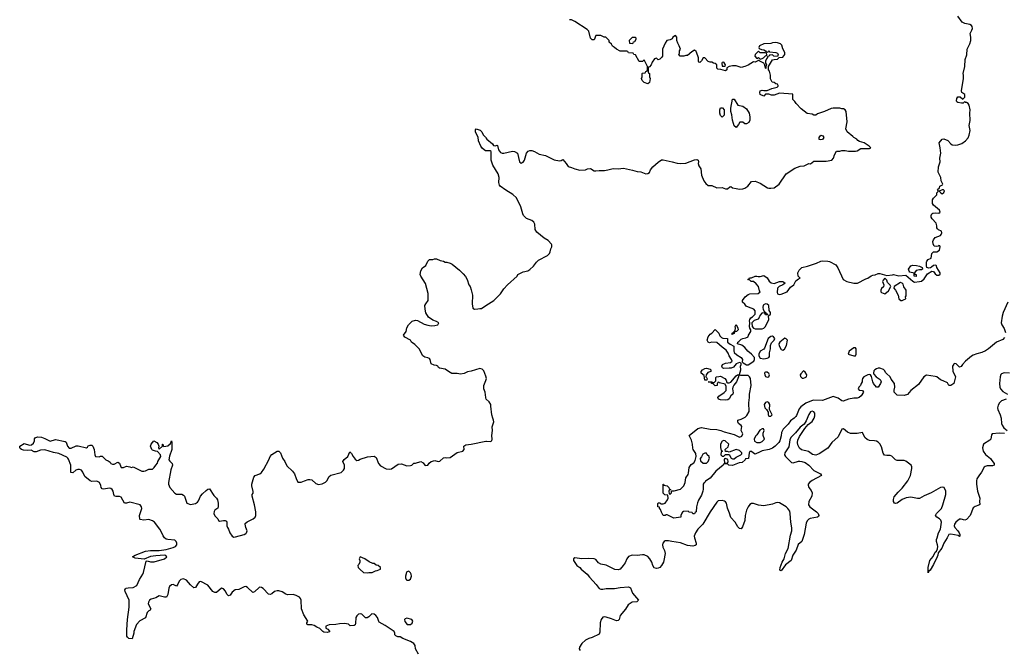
# Model space of a CAD drawing. Header units: inches. Extents: x 2221774 to 2440637, y 201306 to 357559.
# Tile 117 of 245: x 2284618 to 2295988, y 341633 to 348910. Entities that reach past the tile are written whole.
import ezdxf

# ---------------------------------------------------------------- set-up
doc = ezdxf.new("R2010")
doc.units = ezdxf.units.IN
doc.header["$MEASUREMENT"] = 0
doc.layers.add('C2384', color=7, linetype='Continuous')
doc.layers.add('C2394', color=7, linetype='Continuous')

msp = doc.modelspace()

# ---------------------------------------------------------------- linework, layer by layer
at = {"layer": 'C2384', "color": 5, "elevation": 60}
for points in [[(2290000, 347395), (2289995, 347395), (2289962, 347422), (2289942, 347450), (2289917, 347510), (2289913, 347553), (2289881, 347610), (2289880, 347640), (2289888, 347652), (2289934, 347634), (2289954, 347614), (2289970, 347582), (2289995, 347555), (2290000, 347548)], [(2290000, 344796), (2289979, 344859), (2289957, 344877), (2289930, 344885), (2289830, 344853), (2289790, 344846), (2289750, 344829), (2289710, 344821), (2289670, 344829), (2289610, 344828), (2289570, 344849), (2289530, 344879), (2289466, 344890), (2289455, 344895), (2289446, 344910), (2289430, 344918), (2289403, 344923), (2289370, 344938), (2289357, 344990), (2289350, 344999), (2289330, 345009), (2289296, 345016), (2289272, 345032), (2289229, 345110), (2289180, 345160), (2289142, 345190), (2289129, 345210), (2289066, 345246), (2289049, 345270), (2289079, 345310), (2289090, 345354), (2289109, 345390), (2289150, 345431), (2289190, 345442), (2289210, 345438), (2289290, 345396), (2289330, 345383), (2289370, 345379), (2289410, 345381), (2289446, 345390), (2289458, 345410), (2289430, 345428), (2289390, 345444), (2289339, 345479), (2289309, 345529), (2289299, 345570), (2289298, 345610), (2289307, 345630), (2289336, 345670), (2289335, 345750), (2289304, 345864), (2289249, 345950), (2289241, 345970), (2289249, 346010), (2289270, 346046), (2289306, 346074), (2289330, 346122), (2289350, 346142), (2289390, 346142), (2289409, 346151), (2289430, 346151), (2289474, 346130), (2289510, 346122), (2289530, 346112), (2289550, 346112), (2289590, 346102), (2289612, 346090), (2289698, 346018), (2289738, 345978), (2289765, 345945), (2289785, 345910), (2289805, 345850), (2289818, 345830), (2289830, 345794), (2289846, 345730), (2289842, 345630), (2289850, 345582), (2289870, 345571), (2289908, 345572), (2289930, 345578), (2289950, 345578), (2290000, 345610)], [(2290000, 344547), (2289999, 344550), (2289994, 344610), (2289979, 344650), (2289979, 344690), (2290000, 344746)], [(2289224, 341590), (2289189, 341650), (2289185, 341690), (2289169, 341710), (2289130, 341736), (2289042, 341770), (2289010, 341789), (2288986, 341790), (2288960, 341800), (2288949, 341810), (2288949, 341830), (2288942, 341850), (2288840, 341920), (2288770, 341958), (2288764, 341964), (2288749, 342010), (2288730, 342035), (2288710, 342049), (2288686, 342054), (2288650, 342018), (2288630, 342006), (2288610, 342006), (2288570, 342049), (2288550, 342054), (2288530, 342049), (2288511, 342030), (2288501, 342010), (2288497, 341943), (2288490, 341926), (2288480, 341920), (2288436, 341916), (2288413, 341933), (2288370, 341941), (2288310, 341937), (2288270, 341929), (2288190, 341928), (2288154, 341910), (2288154, 341890), (2288177, 341877), (2288195, 341855), (2288195, 341845), (2288170, 341839), (2288130, 341844), (2288118, 341850), (2288084, 341884), (2288050, 341899), (2288020, 341920), (2287990, 341927), (2287947, 341927), (2287935, 341935), (2287933, 341950), (2287944, 341970), (2287901, 342041), (2287873, 342110), (2287868, 342210), (2287862, 342230), (2287848, 342248), (2287810, 342267), (2287777, 342277), (2287710, 342272), (2287690, 342279), (2287647, 342307), (2287610, 342319), (2287590, 342319), (2287562, 342310), (2287530, 342285), (2287510, 342277), (2287490, 342279), (2287430, 342346), (2287410, 342359), (2287390, 342361), (2287383, 342357), (2287330, 342309), (2287310, 342301), (2287250, 342359), (2287230, 342369), (2287210, 342367), (2287150, 342336), (2287108, 342332), (2287070, 342304), (2287050, 342269), (2287030, 342261), (2287010, 342279), (2286995, 342315), (2286970, 342344), (2286950, 342349), (2286890, 342301), (2286870, 342301), (2286850, 342313), (2286790, 342383), (2286710, 342427), (2286690, 342423), (2286670, 342397), (2286650, 342359), (2286630, 342353), (2286590, 342390), (2286544, 342444), (2286510, 342457), (2286478, 342450), (2286459, 342430), (2286445, 342395), (2286430, 342375), (2286390, 342392), (2286370, 342389), (2286346, 342370), (2286339, 342350), (2286330, 342278), (2286313, 342247), (2286290, 342247), (2286230, 342263), (2286190, 342239), (2286135, 342225), (2286118, 342210), (2286105, 342190), (2286102, 342170), (2286131, 342110), (2286125, 342095), (2286110, 342088), (2286091, 342069), (2286070, 342008), (2286006, 341974), (2285968, 341932), (2285936, 341850), (2285935, 341830), (2285915, 341765), (2285878, 341770), (2285863, 341783), (2285856, 341796), (2285854, 341870), (2285864, 341990), (2285883, 342130), (2285884, 342210), (2285837, 342310), (2285834, 342330), (2285839, 342341), (2285848, 342350), (2285870, 342355), (2285930, 342359), (2285970, 342381), (2286001, 342450), (2286041, 342510), (2286049, 342530), (2286080, 342660), (2286090, 342665), (2286130, 342653), (2286170, 342655), (2286290, 342688), (2286317, 342710), (2286306, 342726), (2286291, 342731), (2286190, 342725), (2286130, 342715), (2286055, 342685), (2285950, 342695), (2285922, 342710), (2285950, 342730), (2286070, 342777), (2286130, 342783), (2286230, 342783), (2286310, 342797), (2286390, 342818), (2286417, 342830), (2286432, 342850), (2286433, 342870), (2286426, 342890), (2286410, 342904), (2286330, 342912), (2286310, 342917), (2286290, 342930), (2286273, 342953), (2286261, 342990), (2286236, 343030), (2286175, 343110), (2286150, 343127), (2286110, 343142), (2286050, 343136), (2286010, 343142), (2286006, 343146), (2286003, 343190), (2286027, 343270), (2286026, 343290), (2286010, 343310), (2285890, 343344), (2285850, 343329), (2285830, 343329), (2285790, 343401), (2285770, 343409), (2285730, 343407), (2285712, 343412), (2285705, 343430), (2285698, 343470), (2285685, 343490), (2285670, 343501), (2285650, 343504), (2285590, 343493), (2285570, 343495), (2285559, 343510), (2285555, 343534), (2285539, 343570), (2285510, 343583), (2285450, 343579), (2285430, 343589), (2285370, 343639), (2285349, 343690), (2285330, 343712), (2285310, 343719), (2285290, 343719), (2285265, 343710), (2285230, 343682), (2285210, 343686), (2285207, 343770), (2285180, 343839), (2285172, 343852), (2285161, 343861), (2285070, 343904), (2285010, 343916), (2284910, 343948), (2284859, 343941), (2284810, 343924), (2284785, 343925), (2284750, 343944), (2284710, 343939), (2284662, 343942), (2284638, 343950), (2284623, 343963), (2284618, 343970), (2284618, 343990), (2284670, 344019), (2284730, 344002), (2284755, 344005), (2284778, 344022), (2284789, 344050), (2284790, 344074), (2284796, 344084), (2284824, 344096), (2284869, 344091), (2284910, 344079), (2284970, 344047), (2285030, 344066), (2285143, 344043), (2285154, 344034), (2285171, 343990), (2285190, 343966), (2285214, 343966), (2285270, 343993), (2285292, 343992), (2285390, 343971), (2285402, 343978), (2285410, 343992), (2285430, 344002), (2285450, 344002), (2285462, 343990), (2285472, 343968), (2285478, 343950), (2285485, 343890), (2285494, 343870), (2285535, 343865), (2285550, 343872), (2285570, 343872), (2285614, 343830), (2285640, 343820), (2285663, 343803), (2285672, 343790), (2285690, 343781), (2285710, 343781), (2285750, 343805), (2285771, 343791), (2285784, 343750), (2285790, 343744), (2285817, 343743), (2285850, 343758), (2285890, 343752), (2285910, 343742), (2285930, 343751), (2286030, 343702), (2286050, 343702), (2286070, 343705), (2286110, 343725), (2286150, 343725), (2286170, 343741), (2286190, 343771), (2286209, 343791), (2286215, 343810), (2286249, 343870), (2286243, 343890), (2286210, 343929), (2286186, 343930), (2286150, 343942), (2286142, 343950), (2286129, 343990), (2286138, 344010), (2286168, 344050), (2286202, 344030), (2286218, 344010), (2286225, 343990), (2286222, 343970), (2286230, 343954), (2286266, 343990), (2286266, 344010), (2286270, 344012), (2286273, 343993), (2286284, 343984), (2286330, 343991), (2286359, 344021), (2286370, 344052), (2286376, 344030), (2286373, 343950), (2286346, 343874), (2286342, 343830), (2286350, 343816), (2286379, 343790), (2286382, 343770), (2286363, 343717), (2286336, 343570), (2286335, 343550), (2286351, 343510), (2286410, 343445), (2286430, 343436), (2286490, 343435), (2286510, 343423), (2286522, 343410), (2286548, 343330), (2286590, 343317), (2286650, 343328), (2286670, 343342), (2286682, 343358), (2286707, 343410), (2286730, 343437), (2286770, 343476), (2286790, 343491), (2286810, 343498), (2286861, 343421), (2286891, 343390), (2286901, 343370), (2286911, 343331), (2286911, 343290), (2286905, 343275), (2286871, 343250), (2286865, 343235), (2286861, 343210), (2286870, 343186), (2286905, 343150), (2286912, 343132), (2286925, 343125), (2286970, 343131), (2286990, 343131), (2287005, 343125), (2287011, 343111), (2287011, 343071), (2287018, 343050), (2287031, 343031), (2287044, 342990), (2287071, 342950), (2287090, 342939), (2287110, 342941), (2287210, 342968), (2287230, 342979), (2287238, 342990), (2287243, 343010), (2287228, 343050), (2287221, 343090), (2287223, 343097), (2287243, 343117), (2287314, 343150), (2287337, 343170), (2287346, 343190), (2287345, 343230), (2287329, 343310), (2287301, 343410), (2287304, 343430), (2287313, 343447), (2287313, 343467), (2287298, 343530), (2287298, 343550), (2287321, 343630), (2287339, 343650), (2287390, 343671), (2287410, 343686), (2287436, 343724), (2287494, 343830), (2287510, 343871), (2287530, 343891), (2287590, 343931), (2287610, 343932), (2287630, 343912), (2287651, 343851), (2287678, 343810), (2287702, 343762), (2287770, 343702), (2287791, 343671), (2287810, 343614), (2287830, 343574), (2287870, 343572), (2287906, 343590), (2287950, 343603), (2287970, 343603), (2287990, 343599), (2288038, 343558), (2288070, 343545), (2288110, 343553), (2288150, 343574), (2288166, 343590), (2288190, 343638), (2288210, 343655), (2288330, 343685), (2288358, 343710), (2288368, 343730), (2288368, 343770), (2288349, 343811), (2288366, 343834), (2288409, 343870), (2288430, 343922), (2288450, 343905), (2288467, 343870), (2288490, 343839), (2288510, 343823), (2288530, 343827), (2288550, 343839), (2288633, 343867), (2288710, 343875), (2288736, 343856), (2288762, 343790), (2288783, 343763), (2288850, 343727), (2288890, 343724), (2288912, 343728), (2288990, 343781), (2289025, 343786), (2289090, 343763), (2289130, 343765), (2289146, 343770), (2289168, 343792), (2289190, 343791), (2289250, 343811), (2289278, 343798), (2289296, 343770), (2289305, 343765), (2289330, 343768), (2289346, 343794), (2289368, 343810), (2289410, 343824), (2289450, 343813), (2289470, 343817), (2289510, 343854), (2289530, 343859), (2289550, 343854), (2289590, 343859), (2289670, 343917), (2289735, 343930), (2289749, 343950), (2289746, 343990), (2289770, 344004), (2289830, 344011), (2290000, 344046)]]:
    msp.add_lwpolyline(points, dxfattribs=at)
for points in [[(2288548, 342712), (2288538, 342690), (2288547, 342670), (2288547, 342650), (2288535, 342624), (2288523, 342610), (2288527, 342590), (2288550, 342565), (2288590, 342531), (2288630, 342526), (2288651, 342531), (2288688, 342532), (2288728, 342552), (2288747, 342553), (2288786, 342570), (2288786, 342590), (2288758, 342610), (2288735, 342615), (2288710, 342634), (2288695, 342635), (2288654, 342654), (2288602, 342690)], [(2289110, 342548), (2289090, 342538), (2289085, 342530), (2289072, 342490), (2289072, 342470), (2289082, 342450), (2289090, 342442), (2289110, 342442), (2289130, 342454), (2289142, 342490), (2289139, 342510), (2289130, 342528)], [(2289090, 342004), (2289070, 341998), (2289062, 341990), (2289067, 341967), (2289092, 341932), (2289130, 341931), (2289150, 341946), (2289159, 341970), (2289148, 341990)]]:
    msp.add_lwpolyline(points, close=True, dxfattribs=at)
at = {"layer": 'C2394', "color": 5}
for points, elevation in [([(2295990, 345244), (2295970, 345221), (2295897, 345190), (2295804, 345110), (2295771, 345090), (2295730, 345068), (2295670, 345056), (2295630, 345040), (2295610, 345028), (2295539, 344970), (2295504, 344930), (2295490, 344907), (2295470, 344901), (2295430, 344938), (2295410, 344941), (2295404, 344936), (2295390, 344910), (2295393, 344853), (2295426, 344790), (2295405, 344710), (2295370, 344689), (2295348, 344688), (2295330, 344718), (2295283, 344743), (2295250, 344754), (2295208, 344788), (2295190, 344794), (2295090, 344806), (2295059, 344790), (2294998, 344702), (2294910, 344632), (2294870, 344584), (2294830, 344573), (2294750, 344579), (2294715, 344610), (2294714, 344634), (2294722, 344670), (2294718, 344710), (2294681, 344761), (2294669, 344790), (2294626, 344826), (2294617, 344837), (2294610, 344859), (2294594, 344874), (2294550, 344887), (2294530, 344887), (2294510, 344881), (2294491, 344870), (2294482, 344858), (2294477, 344830), (2294480, 344821), (2294508, 344788), (2294556, 344756), (2294563, 344743), (2294565, 344730), (2294558, 344710), (2294530, 344669), (2294510, 344669), (2294479, 344710), (2294469, 344730), (2294454, 344794), (2294442, 344810), (2294430, 344816), (2294410, 344813), (2294390, 344799), (2294365, 344790), (2294351, 344770), (2294345, 344750), (2294345, 344730), (2294336, 344710), (2294326, 344690), (2294306, 344670), (2294302, 344650), (2294310, 344634), (2294351, 344631), (2294361, 344610), (2294333, 344570), (2294310, 344550), (2294290, 344543), (2294250, 344541), (2294190, 344530), (2294128, 344508), (2294110, 344510), (2294070, 344541), (2294010, 344561), (2293890, 344515), (2293782, 344518), (2293697, 344483), (2293639, 344441), (2293620, 344420), (2293590, 344342), (2293581, 344330), (2293561, 344310), (2293518, 344282), (2293490, 344241), (2293436, 344184), (2293414, 344146), (2293410, 344106), (2293396, 344050), (2293385, 344030), (2293375, 344025), (2293341, 343990), (2293310, 343967), (2293272, 343950), (2293190, 343935), (2293170, 343922), (2293110, 343898), (2293090, 343906), (2293070, 343926), (2293050, 343926), (2293042, 343910), (2293033, 343847), (2292998, 343842), (2292994, 343830), (2292960, 343800), (2292925, 343795), (2292850, 343765), (2292806, 343770), (2292790, 343786), (2292750, 343786), (2292742, 343770), (2292658, 343702), (2292590, 343619), (2292537, 343583), (2292530, 343569), (2292518, 343562), (2292511, 343549), (2292511, 343491), (2292506, 343470), (2292490, 343422), (2292455, 343365), (2292445, 343335), (2292435, 343290), (2292430, 343229), (2292418, 343222), (2292410, 343209), (2292390, 343206), (2292382, 343222), (2292350, 343226), (2292338, 343238), (2292285, 343235), (2292272, 343228), (2292264, 343216), (2292252, 343190), (2292254, 343170), (2292170, 343158), (2292096, 343196), (2292084, 343196), (2292070, 343188), (2292050, 343189), (2292030, 343226), (2292019, 343259), (2292006, 343274), (2292006, 343286), (2291988, 343290), (2291987, 343327), (2291990, 343334), (2292010, 343334), (2292022, 343322), (2292050, 343322), (2292070, 343332), (2292098, 343370), (2292106, 343390), (2292102, 343422), (2292068, 343428), (2292048, 343448), (2292048, 343550), (2292054, 343550), (2292058, 343538), (2292094, 343530), (2292114, 343510), (2292118, 343498), (2292134, 343490), (2292134, 343486), (2292118, 343482), (2292114, 343470), (2292118, 343438), (2292130, 343434), (2292146, 343450), (2292146, 343474), (2292174, 343474), (2292249, 343491), (2292289, 343531), (2292304, 343570), (2292310, 343622), (2292337, 343663), (2292342, 343678), (2292350, 343742), (2292370, 343776), (2292402, 343798), (2292418, 343822), (2292429, 343870), (2292425, 343905), (2292395, 343950), (2292390, 343966), (2292389, 344010), (2292376, 344056), (2292358, 344098), (2292348, 344110), (2292450, 344194), (2292490, 344203), (2292590, 344186), (2292670, 344181), (2292714, 344170), (2292754, 344154), (2292870, 344122), (2292930, 344092), (2292955, 344105), (2292968, 344130), (2292948, 344170), (2292955, 344215), (2292949, 344229), (2292918, 344250), (2292909, 344270), (2292909, 344290), (2292950, 344299), (2292997, 344323), (2293016, 344344), (2293041, 344390), (2293039, 344490), (2293045, 344550), (2293044, 344590), (2293066, 344690), (2293058, 344770), (2293046, 344790), (2293030, 344804), (2292945, 344805), (2292932, 344808), (2292918, 344802), (2292918, 344790), (2292897, 344730), (2292865, 344694), (2292853, 344670), (2292850, 344650), (2292856, 344604), (2292851, 344590), (2292830, 344569), (2292810, 344534), (2292795, 344525), (2292770, 344521), (2292710, 344523), (2292689, 344530), (2292678, 344550), (2292690, 344564), (2292754, 344606), (2292776, 344630), (2292776, 344676), (2292765, 344705), (2292698, 344718), (2292690, 344726), (2292678, 344722), (2292672, 344708), (2292671, 344690), (2292650, 344686), (2292626, 344706), (2292608, 344710), (2292606, 344726), (2292568, 344732), (2292611, 344731), (2292622, 344722), (2292636, 344724), (2292658, 344742), (2292658, 344782), (2292666, 344790), (2292690, 344791), (2292710, 344797), (2292759, 344770), (2292775, 344750), (2292783, 344723), (2292790, 344718), (2292810, 344719), (2292830, 344726), (2292890, 344802), (2292906, 344810), (2292930, 344814), (2292946, 344870), (2292943, 344910), (2292949, 344930), (2292948, 344948), (2292930, 344955), (2292890, 344937), (2292861, 344899), (2292833, 344887), (2292810, 344889), (2292744, 344884), (2292734, 344894), (2292727, 344910), (2292733, 344930), (2292770, 344946), (2292827, 344953), (2292845, 344970), (2292839, 344990), (2292809, 345030), (2292800, 345060), (2292776, 345096), (2292729, 345130), (2292670, 345186), (2292610, 345189), (2292582, 345182), (2292567, 345187), (2292558, 345210), (2292569, 345250), (2292590, 345282), (2292609, 345291), (2292650, 345334), (2292690, 345294), (2292702, 345262), (2292722, 345242), (2292736, 345236), (2292791, 345231), (2292791, 345190), (2292824, 345164), (2292864, 345144), (2292863, 345090), (2292869, 345069), (2292901, 345041), (2292951, 345010), (2292966, 344990), (2292962, 344962), (2292971, 344950), (2293010, 344926), (2293030, 344927), (2293095, 344970), (2293103, 344990), (2293102, 345010), (2293070, 345049), (2293026, 345086), (2292990, 345129), (2292956, 345156), (2292906, 345170), (2292909, 345190), (2292924, 345196), (2292950, 345222), (2292969, 345231), (2293002, 345238), (2293029, 345251), (2293034, 345270), (2293059, 345310), (2293062, 345330), (2293049, 345350), (2293044, 345370), (2293049, 345410), (2293044, 345436), (2293048, 345450), (2293062, 345470), (2293079, 345481), (2293109, 345511), (2293109, 345550), (2293094, 345570), (2293032, 345592), (2293006, 345606), (2292990, 345629), (2292966, 345650), (2292966, 345670), (2292997, 345710), (2293030, 345737), (2293050, 345747), (2293146, 345750), (2293168, 345770), (2293161, 345781), (2293149, 345830), (2293123, 345863), (2293090, 345889), (2293066, 345890), (2293050, 345906), (2293026, 345910), (2293042, 345918), (2293046, 345930), (2293070, 345932), (2293109, 345951), (2293130, 345952), (2293145, 345945), (2293170, 345945), (2293210, 345958), (2293250, 345931), (2293271, 345891), (2293294, 345874), (2293330, 345867), (2293390, 345888), (2293430, 345887), (2293441, 345881), (2293458, 345870), (2293454, 345866), (2293432, 345850), (2293388, 345832), (2293367, 345810), (2293363, 345763), (2293370, 345745), (2293390, 345739), (2293410, 345742), (2293482, 345770), (2293517, 345823), (2293559, 345850), (2293582, 345898), (2293610, 345918), (2293632, 345928), (2293609, 345949), (2293603, 345990), (2293620, 346020), (2293649, 346050), (2293715, 346065), (2293819, 346101), (2293870, 346125), (2293887, 346127), (2293950, 346124), (2293970, 346118), (2294042, 346082), (2294066, 346046), (2294127, 345910), (2294170, 345890), (2294251, 345869), (2294291, 345869), (2294390, 345921), (2294410, 345927), (2294450, 345953), (2294470, 345963), (2294495, 345965), (2294530, 345982), (2294550, 345981), (2294630, 345958), (2294695, 345965), (2294710, 345971), (2294770, 345955), (2294850, 345962), (2294930, 345891), (2294950, 345881), (2295010, 345887), (2295030, 345894), (2295061, 345919), (2295102, 345978), (2295150, 346007), (2295170, 346005), (2295190, 345978), (2295210, 345963), (2295230, 345961), (2295248, 345972), (2295249, 345990), (2295208, 346050), (2295206, 346070), (2295196, 346076), (2295170, 346075), (2295147, 346053), (2295134, 346046), (2295116, 346044), (2295095, 346050), (2295089, 346069), (2295089, 346110), (2295095, 346125), (2295110, 346142), (2295142, 346158), (2295150, 346212), (2295170, 346232), (2295210, 346231), (2295239, 346250), (2295247, 346287), (2295242, 346302), (2295230, 346306), (2295224, 346296), (2295210, 346294), (2295176, 346296), (2295165, 346325), (2295163, 346350), (2295170, 346370), (2295190, 346396), (2295250, 346421), (2295259, 346430), (2295265, 346450), (2295262, 346470), (2295226, 346486), (2295216, 346496), (2295209, 346509), (2295209, 346530), (2295201, 346561), (2295153, 346610), (2295145, 346630), (2295143, 346650), (2295149, 346671), (2295162, 346678), (2295190, 346683), (2295230, 346678), (2295248, 346690), (2295238, 346710), (2295218, 346730), (2295169, 346769), (2295158, 346790), (2295158, 346830), (2295170, 346852), (2295208, 346890), (2295209, 346910), (2295228, 346930), (2295215, 346950), (2295238, 346970), (2295242, 346990), (2295275, 347005), (2295278, 347010), (2295259, 347050), (2295253, 347090), (2295225, 347150), (2295229, 347210), (2295249, 347269), (2295243, 347310), (2295253, 347370), (2295249, 347430), (2295235, 347490), (2295269, 347531), (2295290, 347536), (2295337, 347517), (2295370, 347476), (2295386, 347466), (2295422, 347462), (2295450, 347464), (2295497, 347483), (2295539, 347510), (2295572, 347548), (2295583, 347577), (2295592, 347630), (2295581, 347690), (2295592, 347748), (2295590, 347830), (2295595, 347870), (2295582, 347922), (2295570, 347942), (2295550, 347954), (2295536, 347956), (2295530, 347966), (2295513, 347947), (2295493, 347947), (2295450, 347955), (2295441, 347961), (2295435, 347975), (2295440, 348000), (2295450, 348018), (2295478, 348018), (2295510, 347992), (2295530, 348014), (2295530, 348046), (2295498, 348070), (2295495, 348090), (2295515, 348230), (2295516, 348270), (2295512, 348290), (2295530, 348370), (2295535, 348450), (2295554, 348506), (2295560, 348570), (2295588, 348630), (2295600, 348670), (2295601, 348710), (2295593, 348750), (2295614, 348790), (2295619, 348810), (2295617, 348830), (2295610, 348842), (2295590, 348856), (2295530, 348864), (2295500, 348880), (2295453, 348950)], 40), ([(2290000, 347548), (2290011, 347530), (2290077, 347477), (2290090, 347458), (2290110, 347456), (2290130, 347461), (2290137, 347457), (2290147, 347407), (2290170, 347378), (2290190, 347368), (2290210, 347368), (2290310, 347394), (2290332, 347390), (2290365, 347370), (2290388, 347268), (2290410, 347256), (2290430, 347266), (2290449, 347290), (2290469, 347370), (2290490, 347391), (2290510, 347401), (2290530, 347401), (2290562, 347390), (2290618, 347358), (2290690, 347341), (2290790, 347291), (2290850, 347281), (2290870, 347285), (2290890, 347295), (2290930, 347251), (2290950, 347215), (2290990, 347206), (2291028, 347188), (2291088, 347172), (2291150, 347176), (2291173, 347187), (2291210, 347191), (2291250, 347165), (2291270, 347165), (2291310, 347171), (2291370, 347171), (2291410, 347176), (2291470, 347191), (2291530, 347187), (2291590, 347195), (2291695, 347175), (2291750, 347159), (2291790, 347155), (2291850, 347131), (2291870, 347136), (2291890, 347148), (2291904, 347176), (2291929, 347210), (2291990, 347266), (2292030, 347291), (2292050, 347291), (2292154, 347270), (2292210, 347255), (2292251, 347251), (2292310, 347254), (2292410, 347291), (2292436, 347296), (2292454, 347290), (2292458, 347270), (2292451, 347250), (2292462, 347222), (2292482, 347190), (2292490, 347114), (2292518, 347050), (2292540, 347020), (2292570, 346998), (2292610, 346996), (2292668, 346968), (2292730, 346973), (2292770, 346957), (2292790, 346958), (2292818, 346982), (2292830, 346985), (2292850, 346971), (2292890, 346961), (2292930, 346955), (2292970, 346959), (2292993, 346967), (2293028, 346990), (2293070, 347042), (2293110, 347046), (2293170, 347023), (2293252, 346970), (2293270, 346964), (2293290, 346964), (2293329, 346971), (2293389, 347011), (2293470, 347131), (2293570, 347198), (2293630, 347218), (2293676, 347224), (2293730, 347251), (2293750, 347245), (2293790, 347276), (2293830, 347279), (2293930, 347276), (2293998, 347290), (2294015, 347310), (2294028, 347350), (2294050, 347392), (2294090, 347392), (2294110, 347402), (2294150, 347402), (2294190, 347391), (2294270, 347391), (2294290, 347398), (2294330, 347422), (2294430, 347422), (2294446, 347430), (2294426, 347450), (2294370, 347488), (2294314, 347506), (2294296, 347516), (2294286, 347530), (2294249, 347549), (2294240, 347560), (2294175, 347615), (2294158, 347650), (2294174, 347730), (2294162, 347850), (2294149, 347869), (2294130, 347882), (2294110, 347882), (2294089, 347889), (2294010, 347889), (2293990, 347885), (2293910, 347849), (2293830, 347822), (2293810, 347809), (2293790, 347808), (2293770, 347818), (2293710, 347829), (2293643, 347883), (2293583, 347943), (2293570, 347966), (2293546, 347990), (2293546, 348050), (2293390, 348063), (2293330, 348039), (2293300, 348040), (2293270, 348049), (2293230, 348049), (2293210, 348026), (2293170, 348045), (2293164, 348070), (2293168, 348090), (2293190, 348096), (2293210, 348091), (2293250, 348091), (2293303, 348117), (2293366, 348130), (2293376, 348144), (2293378, 348150), (2293370, 348166), (2293350, 348168), (2293330, 348186), (2293308, 348188), (2293289, 348229), (2293289, 348270), (2293276, 348316), (2293266, 348330), (2293266, 348370), (2293310, 348445), (2293330, 348452), (2293367, 348453), (2293387, 348473), (2293430, 348479), (2293452, 348510), (2293453, 348533), (2293432, 348572), (2293417, 348617), (2293402, 348630), (2293370, 348643), (2293350, 348646), (2293310, 348641), (2293290, 348634), (2293210, 348633), (2293162, 348610), (2293154, 348590), (2293158, 348578), (2293184, 348564), (2293210, 348562), (2293232, 348552), (2293238, 348538), (2293250, 348534), (2293262, 348538), (2293270, 348554), (2293278, 348538), (2293350, 348531), (2293370, 348522), (2293378, 348510), (2293370, 348486), (2293328, 348488), (2293310, 348506), (2293278, 348502), (2293274, 348490), (2293254, 348486), (2293254, 348474), (2293241, 348459), (2293231, 348430), (2293232, 348410), (2293242, 348390), (2293234, 348370), (2293233, 348347), (2293229, 348349), (2293224, 348384), (2293209, 348409), (2293166, 348430), (2293158, 348438), (2293150, 348438), (2293110, 348418), (2293090, 348422), (2293030, 348386), (2292990, 348369), (2292950, 348359), (2292890, 348377), (2292850, 348377), (2292811, 348369), (2292784, 348356), (2292782, 348330), (2292770, 348318), (2292715, 348335), (2292678, 348338), (2292669, 348349), (2292667, 348387), (2292650, 348406), (2292630, 348408), (2292610, 348418), (2292590, 348418), (2292570, 348428), (2292530, 348468), (2292510, 348468), (2292490, 348435), (2292470, 348415), (2292460, 348420), (2292455, 348430), (2292455, 348470), (2292434, 348534), (2292430, 348544), (2292410, 348557), (2292380, 348539), (2292330, 348495), (2292310, 348495), (2292288, 348488), (2292246, 348490), (2292228, 348510), (2292236, 348524), (2292238, 348550), (2292248, 348570), (2292235, 348610), (2292218, 348638), (2292208, 348670), (2292208, 348710), (2292190, 348728), (2292162, 348710), (2292151, 348689), (2292130, 348678), (2292090, 348668), (2292070, 348638), (2292041, 348570), (2292041, 348490), (2292030, 348475), (2292010, 348455), (2291990, 348448), (2291970, 348466), (2291950, 348458), (2291922, 348418), (2291911, 348389), (2291890, 348366), (2291878, 348362), (2291874, 348350), (2291874, 348310), (2291878, 348298), (2291892, 348290), (2291892, 348250), (2291898, 348230), (2291890, 348186), (2291870, 348168), (2291830, 348186), (2291806, 348210), (2291798, 348230), (2291806, 348250), (2291806, 348290), (2291810, 348294), (2291842, 348298), (2291847, 348313), (2291862, 348318), (2291866, 348330), (2291866, 348370), (2291830, 348446), (2291810, 348426), (2291770, 348428), (2291730, 348506), (2291708, 348508), (2291702, 348522), (2291648, 348528), (2291642, 348542), (2291627, 348547), (2291550, 348548), (2291508, 348568), (2291486, 348590), (2291463, 348603), (2291450, 348626), (2291426, 348650), (2291426, 348670), (2291387, 348707), (2291368, 348708), (2291327, 348727), (2291270, 348728), (2291250, 348678), (2291230, 348678), (2291210, 348698), (2291190, 348778), (2291170, 348798), (2291029, 348889), (2290990, 348908), (2290966, 348910)], 60), ([(2290000, 345610), (2290092, 345668), (2290170, 345746), (2290210, 345805), (2290249, 345850), (2290362, 345950), (2290370, 345970), (2290430, 345999), (2290487, 346013), (2290510, 346026), (2290550, 346065), (2290584, 346110), (2290610, 346136), (2290714, 346190), (2290737, 346210), (2290745, 346230), (2290753, 346267), (2290764, 346290), (2290764, 346310), (2290759, 346319), (2290721, 346361), (2290675, 346390), (2290590, 346459), (2290570, 346490), (2290566, 346550), (2290554, 346574), (2290530, 346592), (2290470, 346617), (2290437, 346650), (2290427, 346670), (2290405, 346750), (2290354, 346854), (2290312, 346892), (2290230, 346942), (2290165, 346990), (2290159, 346999), (2290149, 347030), (2290153, 347090), (2290144, 347130), (2290082, 347230), (2290062, 347290), (2290062, 347390), (2290050, 347395), (2290000, 347395)], 60), ([(2296028, 345652), (2295974, 345530), (2295963, 345490), (2295953, 345410), (2295958, 345390), (2295985, 345345), (2296000, 345300)], 40), ([(2290000, 344746), (2290009, 344770), (2290000, 344796)], 60), ([(2296048, 344830), (2295986, 344834), (2295956, 344824), (2295946, 344814), (2295939, 344790), (2295934, 344710), (2295936, 344670), (2295942, 344650), (2295970, 344621), (2296025, 344590)], 60), ([(2290000, 344046), (2290010, 344048), (2290050, 344043), (2290070, 344052), (2290075, 344070), (2290069, 344110), (2290076, 344170), (2290075, 344210), (2290093, 344270), (2290091, 344290), (2290081, 344310), (2290069, 344350), (2290057, 344450), (2290059, 344470), (2290040, 344500), (2290005, 344530), (2290000, 344547)], 60), ([(2296011, 344530), (2295954, 344510), (2295933, 344490), (2295917, 344463), (2295910, 344430), (2295912, 344412), (2295939, 344350), (2295951, 344310), (2295955, 344250), (2295962, 344230), (2295982, 344202), (2296021, 344170)], 60), ([(2295990, 344135), (2295930, 344137), (2295848, 344132), (2295841, 344119), (2295831, 344070), (2295822, 344058), (2295746, 344010), (2295734, 343970), (2295743, 343930), (2295770, 343893), (2295827, 343847), (2295842, 343822), (2295871, 343790), (2295872, 343770), (2295850, 343763), (2295790, 343761), (2295766, 343754), (2295755, 343745), (2295725, 343690), (2295693, 343647), (2295672, 343610), (2295666, 343590), (2295666, 343550), (2295677, 343470), (2295706, 343390), (2295702, 343350), (2295705, 343315), (2295693, 343307), (2295650, 343293), (2295630, 343277), (2295593, 343190), (2295550, 343144), (2295530, 343135), (2295490, 343146), (2295470, 343147), (2295427, 343110), (2295414, 343090), (2295410, 343070), (2295418, 343050), (2295453, 343013), (2295467, 342990), (2295475, 342970), (2295474, 342950), (2295470, 342947), (2295456, 342956), (2295370, 342972), (2295346, 342970), (2295327, 342930), (2295289, 342871), (2295266, 342810), (2295224, 342756), (2295221, 342730), (2295213, 342710), (2295170, 342623), (2295130, 342558), (2295115, 342545), (2295110, 342526), (2295107, 342587), (2295126, 342670), (2295165, 342715), (2295190, 342764), (2295204, 342776), (2295216, 342804), (2295220, 342830), (2295218, 342850), (2295203, 342890), (2295204, 342910), (2295214, 342930), (2295227, 342990), (2295251, 343030), (2295264, 343110), (2295255, 343135), (2295241, 343150), (2295209, 343170), (2295195, 343190), (2295203, 343210), (2295262, 343270), (2295279, 343310), (2295311, 343430), (2295311, 343470), (2295295, 343510), (2295270, 343517), (2295250, 343511), (2295145, 343450), (2295063, 343417), (2295010, 343386), (2294984, 343384), (2294910, 343399), (2294854, 343394), (2294808, 343372), (2294750, 343330), (2294730, 343326), (2294719, 343330), (2294708, 343350), (2294708, 343372), (2294716, 343404), (2294763, 343457), (2294810, 343503), (2294874, 343590), (2294903, 343650), (2294921, 343730), (2294921, 343750), (2294913, 343770), (2294850, 343817), (2294830, 343825), (2294750, 343824), (2294730, 343832), (2294690, 343872), (2294670, 343880), (2294630, 343880), (2294606, 343886), (2294590, 343909), (2294570, 343981), (2294550, 344014), (2294530, 344034), (2294510, 344045), (2294490, 344051), (2294430, 344055), (2294404, 344064), (2294379, 344090), (2294350, 344147), (2294290, 344136), (2294210, 344136), (2294176, 344150), (2294130, 344188), (2294110, 344185), (2294070, 344098), (2293998, 344030), (2293950, 343965), (2293850, 343901), (2293810, 343884), (2293774, 343894), (2293728, 343928), (2293646, 343946), (2293624, 343964), (2293604, 344004), (2293600, 344030), (2293603, 344057), (2293621, 344099), (2293686, 344194), (2293723, 344237), (2293770, 344272), (2293794, 344310), (2293801, 344339), (2293798, 344370), (2293790, 344384), (2293770, 344394), (2293750, 344384), (2293730, 344354), (2293700, 344280), (2293677, 344243), (2293630, 344207), (2293576, 344144), (2293524, 344090), (2293510, 344061), (2293499, 343981), (2293455, 343910), (2293450, 343890), (2293463, 343870), (2293530, 343802), (2293550, 343796), (2293610, 343814), (2293626, 343814), (2293650, 343812), (2293690, 343800), (2293731, 343771), (2293789, 343709), (2293867, 343670), (2293876, 343650), (2293770, 343593), (2293739, 343570), (2293723, 343550), (2293723, 343537), (2293730, 343513), (2293757, 343477), (2293770, 343450), (2293765, 343410), (2293732, 343350), (2293727, 343310), (2293742, 343290), (2293818, 343230), (2293837, 343210), (2293847, 343190), (2293843, 343177), (2293832, 343170), (2293746, 343154), (2293730, 343147), (2293710, 343127), (2293698, 343102), (2293676, 342970), (2293650, 342890), (2293607, 342853), (2293583, 342790), (2293546, 342730), (2293526, 342670), (2293461, 342619), (2293410, 342549), (2293396, 342556), (2293401, 342590), (2293424, 342650), (2293446, 342690), (2293460, 342750), (2293493, 342807), (2293519, 342961), (2293534, 343010), (2293533, 343047), (2293521, 343110), (2293516, 343210), (2293510, 343239), (2293489, 343269), (2293467, 343287), (2293390, 343335), (2293370, 343339), (2293350, 343336), (2293310, 343319), (2293210, 343301), (2293150, 343307), (2293090, 343328), (2293070, 343327), (2293050, 343314), (2293030, 343289), (2293009, 343251), (2292994, 343190), (2292990, 343130), (2292964, 343056), (2292950, 343035), (2292930, 343039), (2292910, 343057), (2292878, 343110), (2292830, 343165), (2292815, 343215), (2292790, 343273), (2292779, 343330), (2292770, 343345), (2292755, 343355), (2292730, 343361), (2292684, 343356), (2292670, 343344), (2292590, 343231), (2292507, 343090), (2292447, 343030), (2292421, 342990), (2292408, 342950), (2292409, 342929), (2292429, 342870), (2292429, 342851), (2292418, 342842), (2292390, 342836), (2292330, 342843), (2292250, 342873), (2292147, 342887), (2292110, 342897), (2292070, 342896), (2292059, 342890), (2292045, 342870), (2292040, 342850), (2292043, 342823), (2292064, 342784), (2292070, 342750), (2292058, 342670), (2292053, 342650), (2292030, 342613), (2292010, 342589), (2291990, 342581), (2291970, 342577), (2291946, 342586), (2291930, 342610), (2291918, 342650), (2291894, 342690), (2291870, 342715), (2291830, 342734), (2291810, 342736), (2291750, 342726), (2291690, 342731), (2291650, 342715), (2291630, 342690), (2291610, 342644), (2291587, 342610), (2291550, 342571), (2291530, 342560), (2291490, 342564), (2291390, 342615), (2291328, 342628), (2291303, 342643), (2291270, 342679), (2291250, 342688), (2291190, 342693), (2291108, 342688), (2291030, 342702), (2291013, 342690), (2291014, 342670), (2291050, 342611), (2291085, 342590), (2291101, 342570), (2291170, 342511), (2291196, 342476), (2291274, 342394), (2291310, 342348), (2291330, 342338), (2291350, 342338), (2291390, 342346), (2291486, 342346), (2291550, 342357), (2291650, 342365), (2291673, 342353), (2291693, 342293), (2291765, 342210), (2291746, 342194), (2291690, 342187), (2291643, 342157), (2291612, 342108), (2291550, 342034), (2291542, 341990), (2291530, 341976), (2291510, 341974), (2291490, 341979), (2291450, 341997), (2291390, 342015), (2291370, 342019), (2291350, 342016), (2291333, 341987), (2291322, 341950), (2291317, 341843), (2291310, 341819), (2291230, 341780), (2291190, 341768), (2291153, 341750), (2291110, 341710), (2291084, 341670), (2291079, 341650), (2291090, 341630)], 60)]:
    msp.add_lwpolyline(points, dxfattribs=dict(at, elevation=elevation))
for points, elevation in [([(2291730, 348706), (2291690, 348706), (2291654, 348670), (2291658, 348638), (2291690, 348634), (2291702, 348638), (2291707, 348653), (2291722, 348658), (2291736, 348684), (2291736, 348696)], 60), ([(2293150, 348546), (2293111, 348510), (2293107, 348487), (2293130, 348462), (2293150, 348472), (2293170, 348454), (2293190, 348462), (2293206, 348470), (2293230, 348494), (2293242, 348498), (2293246, 348510), (2293242, 348522), (2293227, 348527), (2293168, 348528)], 60), ([(2292750, 348418), (2292730, 348415), (2292725, 348410), (2292730, 348374), (2292750, 348372), (2292766, 348374), (2292768, 348390)], 60), ([(2292990, 347708), (2292967, 347727), (2292933, 347727), (2292920, 347700), (2292890, 347666), (2292870, 347686), (2292859, 347710), (2292849, 347750), (2292842, 347810), (2292828, 347850), (2292828, 347888), (2292850, 347994), (2292870, 347994), (2292910, 347925), (2292970, 347911), (2293010, 347882), (2293042, 347830), (2293051, 347790), (2293051, 347749), (2293038, 347722), (2293012, 347708)], 60), ([(2292730, 347786), (2292710, 347806), (2292704, 347830), (2292702, 347870), (2292710, 347894), (2292732, 347892), (2292751, 347870), (2292751, 347809)], 60), ([(2293870, 347522), (2293849, 347529), (2293850, 347552), (2293870, 347576), (2293892, 347570), (2293902, 347550), (2293890, 347529)], 60), ([(2295270, 346948), (2295234, 346930), (2295254, 346910), (2295270, 346902), (2295290, 346914), (2295296, 346936), (2295287, 346947)], 40), ([(2294970, 345946), (2294948, 345950), (2294946, 345986), (2294898, 345998), (2294888, 346008), (2294883, 346030), (2294910, 346071), (2294930, 346078), (2294973, 346073), (2295010, 346064), (2295038, 346050), (2295045, 346030), (2295030, 346024), (2295010, 346024), (2294970, 346014), (2294951, 345990), (2294953, 345973), (2294971, 345970)], 40), ([(2294610, 345926), (2294590, 345906), (2294582, 345890), (2294598, 345850), (2294591, 345829), (2294570, 345808), (2294561, 345790), (2294563, 345770), (2294570, 345763), (2294610, 345745), (2294650, 345782), (2294678, 345830), (2294668, 345848), (2294638, 345878), (2294630, 345906)], 40), ([(2294790, 345878), (2294714, 345830), (2294712, 345810), (2294732, 345790), (2294762, 345730), (2294771, 345690), (2294791, 345671), (2294810, 345671), (2294830, 345681), (2294849, 345690), (2294848, 345710), (2294855, 345725), (2294853, 345790), (2294829, 345829), (2294818, 345858), (2294810, 345868)], 40), ([(2293230, 345632), (2293205, 345614), (2293199, 345590), (2293205, 345565), (2293218, 345538), (2293230, 345534), (2293238, 345518), (2293250, 345514), (2293254, 345506), (2293230, 345506), (2293222, 345522), (2293190, 345526), (2293164, 345496), (2293160, 345480), (2293144, 345456), (2293101, 345439), (2293072, 345410), (2293078, 345370), (2293092, 345350), (2293110, 345343), (2293190, 345342), (2293210, 345351), (2293229, 345370), (2293269, 345450), (2293266, 345494), (2293287, 345513), (2293288, 345530), (2293274, 345554), (2293267, 345610), (2293250, 345627)], 40), ([(2292850, 345278), (2292842, 345290), (2292850, 345298), (2292862, 345298), (2292878, 345322), (2292882, 345350), (2292878, 345370), (2292890, 345394), (2292912, 345350), (2292914, 345330), (2292894, 345310), (2292873, 345307), (2292870, 345289), (2292855, 345285)], 40), ([(2293310, 345257), (2293290, 345255), (2293262, 345230), (2293220, 345120), (2293211, 345109), (2293170, 345084), (2293155, 345050), (2293154, 345030), (2293170, 345004), (2293210, 344995), (2293250, 345006), (2293268, 345012), (2293275, 345025), (2293276, 345064), (2293288, 345110), (2293286, 345150), (2293300, 345180), (2293330, 345212), (2293337, 345230), (2293322, 345250)], 40), ([(2293453, 345233), (2293396, 345190), (2293386, 345170), (2293387, 345147), (2293410, 345105), (2293430, 345096), (2293450, 345107), (2293474, 345150), (2293484, 345210), (2293470, 345229)], 40), ([(2294270, 345122), (2294250, 345122), (2294196, 345084), (2294186, 345050), (2294250, 345031), (2294270, 345031), (2294277, 345050), (2294277, 345110)], 40), ([(2292550, 344749), (2292529, 344749), (2292523, 344803), (2292489, 344830), (2292489, 344850), (2292504, 344870), (2292530, 344884), (2292550, 344887), (2292590, 344876), (2292597, 344870), (2292598, 344862), (2292598, 344850), (2292563, 344837), (2292545, 344810), (2292542, 344790), (2292550, 344782), (2292555, 344765), (2292554, 344750)], 40), ([(2293670, 344859), (2293637, 344823), (2293630, 344810), (2293633, 344793), (2293653, 344773), (2293670, 344773), (2293690, 344781), (2293704, 344790), (2293706, 344810), (2293690, 344842)], 40), ([(2293230, 344842), (2293223, 344837), (2293218, 344830), (2293221, 344810), (2293231, 344791), (2293250, 344784), (2293270, 344787), (2293278, 344810), (2293270, 344829), (2293250, 344841)], 40), ([(2293250, 344499), (2293230, 344494), (2293216, 344470), (2293221, 344430), (2293242, 344410), (2293260, 344380), (2293262, 344350), (2293270, 344334), (2293290, 344334), (2293306, 344350), (2293278, 344410), (2293279, 344470), (2293269, 344489), (2293257, 344497)], 40), ([(2293190, 344188), (2293165, 344175), (2293130, 344118), (2293116, 344104), (2293098, 344070), (2293105, 344045), (2293131, 344031), (2293170, 344031), (2293190, 344041), (2293218, 344070), (2293202, 344110), (2293203, 344137), (2293215, 344170), (2293207, 344187)], 40), ([(2292750, 344055), (2292730, 344048), (2292711, 344010), (2292712, 343972), (2292718, 343938), (2292734, 343930), (2292718, 343922), (2292714, 343890), (2292730, 343874), (2292750, 343874), (2292770, 343894), (2292810, 343894), (2292834, 343850), (2292850, 343842), (2292870, 343842), (2292890, 343862), (2292946, 343890), (2292958, 343902), (2292958, 343910), (2292930, 343938), (2292890, 343949), (2292810, 343918), (2292790, 343926), (2292767, 343927), (2292766, 343950), (2292798, 343982), (2292808, 344010), (2292766, 344050)], 40), ([(2292550, 343906), (2292530, 343906), (2292505, 343895), (2292490, 343866), (2292474, 343846), (2292481, 343821), (2292510, 343792), (2292550, 343792), (2292569, 343811), (2292582, 343850), (2292580, 343860), (2292578, 343870), (2292558, 343890)], 40), ([(2292770, 343846), (2292758, 343842), (2292754, 343830), (2292758, 343798), (2292790, 343794), (2292798, 343810), (2292795, 343835)], 40)]:
    msp.add_lwpolyline(points, close=True, dxfattribs=dict(at, elevation=elevation))

doc.saveas('drawing.dxf')
